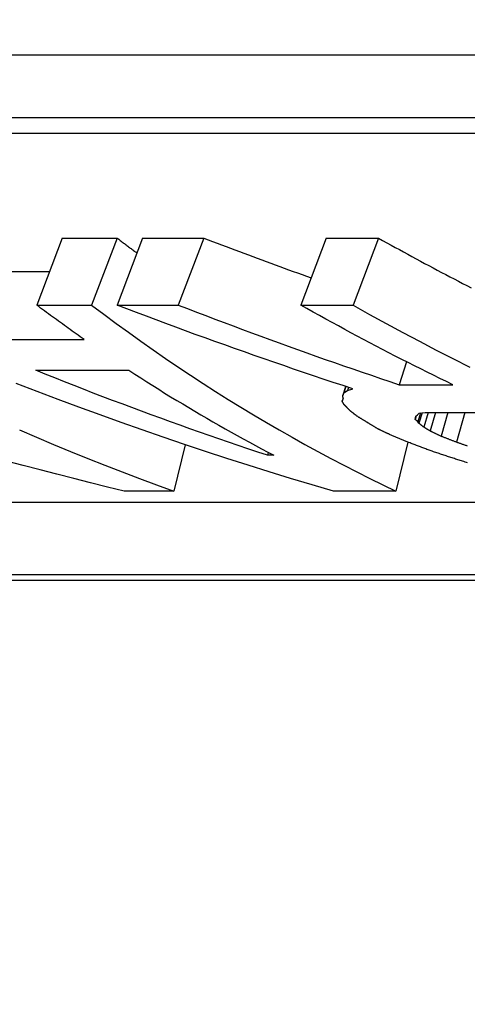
# Model space of a CAD drawing. Header units: millimetres. Extents: x 112 to 395, y 16 to 437.
# Tile 15 of 25: x 178.44 to 181.46, y 376.92 to 383.58. Entities that reach past the tile are written whole.
import ezdxf

# ---------------------------------------------------------------- set-up
doc = ezdxf.new("R2010")
doc.units = ezdxf.units.MM
doc.layers.add('Detail', color=2, linetype='Continuous')

msp = doc.modelspace()

# ---------------------------------------------------------------- linework, layer by layer
at = {"layer": 'Detail'}
for p, q in [((169.9747, 383.3415), (182.3648, 383.3415)), ((182.1531, 382.9135), (169.763, 382.9135)), ((170.0149, 382.8112), (182.19, 382.8112)), ((178.7276, 382.1022), (178.5557, 381.6484)), ((178.7276, 382.1022), (179.0983, 382.1022)), ((179.0983, 382.1022), (178.9264, 381.6484)), ((179.2705, 382.1022), (179.0986, 381.6484)), ((179.2705, 382.1022), (179.6842, 382.1022)), ((179.6842, 382.1022), (179.5123, 381.6484)), ((180.5113, 382.1022), (180.3394, 381.6484)), ((180.5113, 382.1022), (180.8646, 382.1022)), ((180.8646, 382.1022), (180.6927, 381.6484)), ((178.2125, 381.8748), (178.6415, 381.8748)), ((178.5557, 381.6484), (178.9264, 381.6484)), ((179.0986, 381.6484), (179.5123, 381.6484)), ((180.3394, 381.6484), (180.6927, 381.6484)), ((178.0493, 381.4163), (178.8767, 381.4163)), ((178.5492, 381.2079), (179.1782, 381.2079)), ((181.0548, 381.265), (181.0047, 381.1105)), ((180.6423, 381.0988), (180.623, 381.0376)), ((180.6445, 381.0981), (180.6305, 381.0545)), ((180.6305, 381.0545), (180.6559, 381.0711)), ((180.6626, 381.0922), (180.6559, 381.0711)), ((180.6559, 381.0711), (180.6924, 381.0824)), ((181.0047, 381.1105), (181.3665, 381.1105)), ((180.6257, 381.0206), (180.619, 380.9991)), ((180.619, 380.9991), (180.6265, 381.0157)), ((180.623, 381.0376), (180.6305, 381.0545)), ((181.1203, 380.8993), (181.1132, 380.8757)), ((181.1132, 380.8757), (181.1153, 380.8863)), ((181.1153, 380.8863), (181.1177, 380.8969)), ((181.1177, 380.8969), (181.1288, 380.9074)), ((181.1288, 380.9074), (181.1397, 380.9181)), ((181.1489, 380.9193), (181.1312, 380.86)), ((181.1591, 380.9207), (181.1379, 380.8495)), ((181.1397, 380.9181), (181.1792, 380.9235)), ((181.2003, 380.9235), (181.1709, 380.8235)), ((181.1792, 380.9235), (181.7652, 380.9235)), ((181.2496, 380.9235), (181.2131, 380.7978)), ((181.3336, 380.9235), (181.2873, 380.7621)), ((181.4478, 380.9235), (181.3909, 380.7219)), ((181.138, 380.8495), (181.1312, 380.86)), ((179.5589, 380.7048), (179.4828, 380.3903)), ((181.0626, 380.7222), (180.9822, 380.3903)), ((180.1201, 380.6532), (180.1147, 380.6334)), ((180.1578, 380.6334), (180.1147, 380.6334)), ((179.4828, 380.3903), (179.1467, 380.3903)), ((180.9822, 380.3903), (180.5601, 380.3903)), ((176.5435, 380.3166), (186.9466, 380.3166)), ((188.6415, 379.8256), (176.4663, 379.8256)), ((176.5153, 379.7887), (188.9054, 379.7887))]:
    msp.add_line(p, q, dxfattribs=at)
at = {"layer": 'Detail', "flags": 128}
for points in [[(179.0983, 382.1022), (179.1038, 382.098), (179.1094, 382.0937), (179.115, 382.0895), (179.1205, 382.0852), (179.1261, 382.081), (179.1317, 382.0767), (179.1373, 382.0725), (179.1428, 382.0683), (179.1484, 382.0641), (179.154, 382.0599), (179.1596, 382.0556), (179.1652, 382.0514), (179.1707, 382.0472), (179.1763, 382.043), (179.1819, 382.0388), (179.1875, 382.0346), (179.1931, 382.0304), (179.1987, 382.0263), (179.2043, 382.0221), (179.2099, 382.0179), (179.2155, 382.0137), (179.2211, 382.0095), (179.2267, 382.0054), (179.2323, 382.0012)], [(179.6842, 382.1022), (179.7143, 382.0907), (179.7444, 382.0791), (179.7745, 382.0676), (179.8046, 382.0562), (179.8348, 382.0447), (179.8649, 382.0333), (179.8951, 382.0219), (179.9252, 382.0106), (179.9554, 381.9993), (179.9856, 381.988), (180.0158, 381.9767), (180.046, 381.9655), (180.0762, 381.9543), (180.1064, 381.9431), (180.1367, 381.932), (180.1669, 381.9208), (180.1972, 381.9098), (180.2274, 381.8987), (180.2577, 381.8877), (180.288, 381.8767), (180.3183, 381.8657), (180.3486, 381.8547), (180.3789, 381.8438), (180.4093, 381.8329)], [(180.8646, 382.1022), (180.8928, 382.0864), (180.9211, 382.0705), (180.9494, 382.0548), (180.9777, 382.0391), (181.006, 382.0235), (181.0344, 382.0079), (181.0627, 381.9924), (181.0911, 381.9769), (181.1195, 381.9615), (181.1479, 381.9461), (181.1764, 381.9308), (181.2048, 381.9155), (181.2333, 381.9003), (181.2618, 381.8852), (181.2904, 381.8701), (181.3189, 381.8551), (181.3475, 381.8401), (181.376, 381.8251), (181.4046, 381.8103), (181.4333, 381.7955), (181.4619, 381.7807), (181.4906, 381.766)], [(178.8767, 381.4163), (178.8632, 381.4257), (178.8498, 381.4352), (178.8363, 381.4446), (178.8229, 381.4541), (178.8095, 381.4636), (178.796, 381.4732), (178.7826, 381.4827), (178.7692, 381.4923), (178.7558, 381.5019), (178.7424, 381.5115), (178.729, 381.5212), (178.7157, 381.5308), (178.7023, 381.5405), (178.6889, 381.5502), (178.6756, 381.5599), (178.6622, 381.5697), (178.6489, 381.5794), (178.6356, 381.5892), (178.6222, 381.599), (178.6089, 381.6089), (178.5956, 381.6187), (178.5823, 381.6286), (178.569, 381.6385), (178.5557, 381.6484)], [(178.9264, 381.6484), (179.0089, 381.5863), (179.0916, 381.5251), (179.1747, 381.4646), (179.2581, 381.4051), (179.3418, 381.3463), (179.4258, 381.2884), (179.5101, 381.2313), (179.5946, 381.175), (179.6794, 381.1196), (179.7645, 381.0651), (179.8499, 381.0113), (179.9355, 380.9584), (180.0214, 380.9064), (180.1076, 380.8552), (180.194, 380.8049), (180.2806, 380.7554), (180.3675, 380.7067), (180.4546, 380.659), (180.542, 380.612), (180.6296, 380.566), (180.7174, 380.5208), (180.8055, 380.4764), (180.8938, 380.433), (180.9822, 380.3903)], [(180.6924, 381.0824), (180.6255, 381.1044), (180.5586, 381.1265), (180.4917, 381.1488), (180.4249, 381.1713), (180.3582, 381.1938), (180.2915, 381.2165), (180.2248, 381.2394), (180.1582, 381.2624), (180.0916, 381.2855), (180.025, 381.3087), (179.9586, 381.3321), (179.8921, 381.3556), (179.8257, 381.3793), (179.7594, 381.4031), (179.6931, 381.427), (179.6268, 381.451), (179.5606, 381.4752), (179.4945, 381.4996), (179.4284, 381.524), (179.3623, 381.5486), (179.2963, 381.5734), (179.2304, 381.5982), (179.1645, 381.6232), (179.0986, 381.6484)], [(179.5123, 381.6484), (179.574, 381.6246), (179.6357, 381.6009), (179.6975, 381.5773), (179.7593, 381.5539), (179.8212, 381.5306), (179.8831, 381.5074), (179.945, 381.4843), (180.007, 381.4613), (180.0691, 381.4385), (180.1311, 381.4158), (180.1933, 381.3932), (180.2554, 381.3707), (180.3176, 381.3483), (180.3799, 381.3261), (180.4422, 381.304), (180.5045, 381.282), (180.5669, 381.2601), (180.6293, 381.2384), (180.6918, 381.2168), (180.7543, 381.1953), (180.8168, 381.1739), (180.8794, 381.1526), (180.942, 381.1315), (181.0047, 381.1105)], [(181.3665, 381.1105), (181.3232, 381.1315), (181.28, 381.1526), (181.2368, 381.1739), (181.1936, 381.1953), (181.1505, 381.2168), (181.1074, 381.2384), (181.0644, 381.2601), (181.0214, 381.282), (180.9784, 381.304), (180.9355, 381.3261), (180.8927, 381.3483), (180.8499, 381.3707), (180.8071, 381.3932), (180.7643, 381.4158), (180.7216, 381.4385), (180.679, 381.4613), (180.6364, 381.4843), (180.5938, 381.5074), (180.5513, 381.5306), (180.5088, 381.5539), (180.4664, 381.5773), (180.424, 381.6009), (180.3817, 381.6246), (180.3394, 381.6484)], [(180.6927, 381.6484), (180.8044, 381.586), (180.9164, 381.5245), (181.0287, 381.4639), (181.1413, 381.404), (181.2542, 381.345), (181.3674, 381.2869), (181.4809, 381.2296)], [(180.1147, 380.6334), (180.0489, 380.6552), (179.9831, 380.6772), (179.9173, 380.6994), (179.8516, 380.7218), (179.786, 380.7444), (179.7204, 380.7671), (179.6549, 380.79), (179.5894, 380.8132), (179.524, 380.8365), (179.4586, 380.86), (179.3933, 380.8836), (179.328, 380.9075), (179.2628, 380.9315), (179.1976, 380.9557), (179.1325, 380.9801), (179.0675, 381.0047), (179.0025, 381.0295), (178.9376, 381.0544), (178.8727, 381.0795), (178.8079, 381.1048), (178.7431, 381.1303), (178.6784, 381.156), (178.6138, 381.1818), (178.5492, 381.2079)], [(179.1782, 381.2079), (179.2184, 381.1818), (179.2586, 381.156), (179.2989, 381.1303), (179.3392, 381.1048), (179.3796, 381.0795), (179.4201, 381.0544), (179.4606, 381.0295), (179.5012, 381.0047), (179.5418, 380.9801), (179.5825, 380.9557), (179.6232, 380.9315), (179.664, 380.9075), (179.7049, 380.8836), (179.7458, 380.86), (179.7867, 380.8365), (179.8278, 380.8132), (179.8688, 380.79), (179.91, 380.7671), (179.9511, 380.7444), (179.9924, 380.7218), (180.0336, 380.6994), (180.075, 380.6772), (180.1164, 380.6552), (180.1578, 380.6334)], [(180.5601, 380.3903), (180.4156, 380.433), (180.2713, 380.4764), (180.1272, 380.5208), (179.9834, 380.566), (179.8398, 380.612), (179.6964, 380.659), (179.5533, 380.7067), (179.4104, 380.7554), (179.2677, 380.8049), (179.1253, 380.8552), (178.9832, 380.9064), (178.8413, 380.9584), (178.6996, 381.0113), (178.5583, 381.0651), (178.4172, 381.1196)], [(180.6265, 381.0157), (180.6263, 381.0166), (180.6262, 381.0175), (180.626, 381.0185), (180.6259, 381.0194), (180.6257, 381.0203), (180.6256, 381.0212), (180.6254, 381.0221), (180.6253, 381.023), (180.6252, 381.0239), (180.625, 381.0248), (180.6249, 381.0257), (180.6247, 381.0267), (180.6246, 381.0276), (180.6244, 381.0285), (180.6243, 381.0294), (180.6241, 381.0303), (180.624, 381.0312), (180.6238, 381.0321), (180.6237, 381.0331), (180.6235, 381.034), (180.6234, 381.0349), (180.6232, 381.0358), (180.6231, 381.0367), (180.623, 381.0376)], [(180.631, 380.9774), (180.6305, 380.9783), (180.63, 380.9792), (180.6295, 380.9801), (180.629, 380.981), (180.6285, 380.9819), (180.628, 380.9828), (180.6275, 380.9837), (180.627, 380.9846), (180.6265, 380.9855), (180.626, 380.9864), (180.6255, 380.9873), (180.625, 380.9882), (180.6245, 380.9891), (180.624, 380.99), (180.6235, 380.991), (180.623, 380.9919), (180.6225, 380.9928), (180.622, 380.9937), (180.6215, 380.9946), (180.621, 380.9955), (180.6205, 380.9964), (180.62, 380.9973), (180.6195, 380.9982), (180.619, 380.9991)], [(180.6524, 380.9557), (180.6515, 380.9566), (180.6507, 380.9575), (180.6498, 380.9584), (180.6489, 380.9593), (180.648, 380.9602), (180.6471, 380.9611), (180.6462, 380.962), (180.6453, 380.9629), (180.6444, 380.9638), (180.6435, 380.9647), (180.6426, 380.9656), (180.6417, 380.9665), (180.6408, 380.9674), (180.64, 380.9683), (180.6391, 380.9692), (180.6382, 380.9702), (180.6373, 380.9711), (180.6364, 380.972), (180.6355, 380.9729), (180.6346, 380.9738), (180.6337, 380.9747), (180.6328, 380.9756), (180.6319, 380.9765), (180.631, 380.9774)], [(180.6731, 380.9343), (180.6722, 380.9352), (180.6714, 380.9361), (180.6705, 380.9369), (180.6696, 380.9378), (180.6688, 380.9387), (180.6679, 380.9396), (180.6671, 380.9405), (180.6662, 380.9414), (180.6653, 380.9423), (180.6645, 380.9432), (180.6636, 380.9441), (180.6628, 380.945), (180.6619, 380.9458), (180.661, 380.9467), (180.6602, 380.9476), (180.6593, 380.9485), (180.6585, 380.9494), (180.6576, 380.9503), (180.6567, 380.9512), (180.6559, 380.9521), (180.655, 380.953), (180.6542, 380.9539), (180.6533, 380.9548), (180.6524, 380.9557)], [(180.7213, 380.8969), (180.7193, 380.8985), (180.7173, 380.9), (180.7153, 380.9016), (180.7133, 380.9031), (180.7113, 380.9047), (180.7093, 380.9062), (180.7073, 380.9078), (180.7052, 380.9093), (180.7032, 380.9109), (180.7012, 380.9124), (180.6992, 380.914), (180.6972, 380.9155), (180.6952, 380.9171), (180.6932, 380.9187), (180.6912, 380.9202), (180.6892, 380.9218), (180.6871, 380.9233), (180.6851, 380.9249), (180.6831, 380.9265), (180.6811, 380.928), (180.6791, 380.9296), (180.6771, 380.9311), (180.6751, 380.9327), (180.6731, 380.9343)], [(180.7903, 380.8547), (180.7874, 380.8564), (180.7845, 380.8582), (180.7817, 380.8599), (180.7788, 380.8617), (180.7759, 380.8634), (180.773, 380.8652), (180.7702, 380.8669), (180.7673, 380.8687), (180.7644, 380.8704), (180.7615, 380.8722), (180.7587, 380.874), (180.7558, 380.8757), (180.7529, 380.8775), (180.75, 380.8792), (180.7472, 380.881), (180.7443, 380.8828), (180.7414, 380.8845), (180.7386, 380.8863), (180.7357, 380.8881), (180.7328, 380.8898), (180.73, 380.8916), (180.7271, 380.8934), (180.7242, 380.8951), (180.7213, 380.8969)], [(181.1312, 380.86), (181.1305, 380.8607), (181.1297, 380.8613), (181.129, 380.862), (181.1282, 380.8626), (181.1275, 380.8633), (181.1267, 380.8639), (181.1259, 380.8646), (181.1252, 380.8652), (181.1244, 380.8659), (181.1237, 380.8665), (181.1229, 380.8672), (181.1222, 380.8679), (181.1214, 380.8685), (181.1207, 380.8692), (181.1199, 380.8698), (181.1192, 380.8705), (181.1184, 380.8711), (181.1177, 380.8718), (181.1169, 380.8724), (181.1162, 380.8731), (181.1154, 380.8737), (181.1147, 380.8744), (181.1139, 380.8751), (181.1132, 380.8757)], [(178.4393, 380.8049), (178.5543, 380.7554), (178.6695, 380.7068), (178.785, 380.659), (178.9008, 380.612), (179.0167, 380.566), (179.1329, 380.5208), (179.2493, 380.4764), (179.3659, 380.433), (179.4828, 380.3903)], [(180.8586, 380.8132), (180.8558, 380.8149), (180.8529, 380.8166), (180.8501, 380.8183), (180.8472, 380.82), (180.8444, 380.8218), (180.8415, 380.8235), (180.8387, 380.8252), (180.8358, 380.8269), (180.833, 380.8287), (180.8301, 380.8304), (180.8273, 380.8321), (180.8244, 380.8338), (180.8216, 380.8356), (180.8187, 380.8373), (180.8159, 380.839), (180.813, 380.8408), (180.8102, 380.8425), (180.8074, 380.8442), (180.8045, 380.846), (180.8017, 380.8477), (180.7988, 380.8494), (180.796, 380.8512), (180.7931, 380.8529), (180.7903, 380.8547)], [(180.9331, 380.7773), (180.93, 380.7788), (180.9269, 380.7802), (180.9238, 380.7817), (180.9206, 380.7832), (180.9175, 380.7847), (180.9144, 380.7862), (180.9113, 380.7877), (180.9082, 380.7892), (180.9051, 380.7907), (180.902, 380.7922), (180.8989, 380.7937), (180.8958, 380.7952), (180.8927, 380.7967), (180.8896, 380.7982), (180.8865, 380.7997), (180.8834, 380.8012), (180.8803, 380.8026), (180.8772, 380.8042), (180.8741, 380.8057), (180.871, 380.8072), (180.8679, 380.8087), (180.8648, 380.8102), (180.8617, 380.8117), (180.8586, 380.8132)], [(181.1709, 380.8235), (181.1695, 380.8246), (181.1682, 380.8257), (181.1668, 380.8268), (181.1654, 380.8279), (181.164, 380.8289), (181.1627, 380.83), (181.1613, 380.8311), (181.1599, 380.8322), (181.1585, 380.8333), (181.1572, 380.8343), (181.1558, 380.8354), (181.1544, 380.8365), (181.153, 380.8376), (181.1517, 380.8387), (181.1503, 380.8397), (181.1489, 380.8408), (181.1476, 380.8419), (181.1462, 380.843), (181.1448, 380.8441), (181.1434, 380.8452), (181.1421, 380.8463), (181.1407, 380.8473), (181.1393, 380.8484), (181.138, 380.8495)], [(181.2131, 380.7978), (181.2113, 380.7989), (181.2096, 380.7999), (181.2078, 380.801), (181.2061, 380.8021), (181.2043, 380.8031), (181.2025, 380.8042), (181.2008, 380.8053), (181.199, 380.8063), (181.1973, 380.8074), (181.1955, 380.8085), (181.1937, 380.8096), (181.192, 380.8106), (181.1902, 380.8117), (181.1885, 380.8128), (181.1867, 380.8139), (181.185, 380.8149), (181.1832, 380.816), (181.1814, 380.8171), (181.1797, 380.8182), (181.1779, 380.8192), (181.1762, 380.8203), (181.1744, 380.8214), (181.1727, 380.8225), (181.1709, 380.8235)], [(181.0633, 380.7219), (181.0579, 380.7242), (181.0525, 380.7265), (181.047, 380.7288), (181.0416, 380.731), (181.0362, 380.7333), (181.0307, 380.7356), (181.0253, 380.7379), (181.0199, 380.7402), (181.0144, 380.7425), (181.009, 380.7448), (181.0036, 380.7471), (180.9982, 380.7494), (180.9927, 380.7517), (180.9873, 380.7541), (180.9819, 380.7564), (180.9765, 380.7587), (180.971, 380.761), (180.9656, 380.7633), (180.9602, 380.7656), (180.9548, 380.768), (180.9493, 380.7703), (180.9439, 380.7726), (180.9385, 380.7749), (180.9331, 380.7773)], [(181.2873, 380.7621), (181.2842, 380.7636), (181.2811, 380.765), (181.278, 380.7665), (181.2749, 380.768), (181.2718, 380.7695), (181.2687, 380.771), (181.2656, 380.7724), (181.2625, 380.7739), (181.2594, 380.7754), (181.2563, 380.7769), (181.2533, 380.7784), (181.2502, 380.7799), (181.2471, 380.7814), (181.244, 380.7829), (181.2409, 380.7843), (181.2378, 380.7858), (181.2347, 380.7873), (181.2316, 380.7888), (181.2285, 380.7903), (181.2254, 380.7918), (181.2224, 380.7933), (181.2193, 380.7948), (181.2162, 380.7963), (181.2131, 380.7978)], [(181.3909, 380.7219), (181.3866, 380.7236), (181.3822, 380.7252), (181.3779, 380.7269), (181.3736, 380.7285), (181.3693, 380.7302), (181.365, 380.7319), (181.3606, 380.7336), (181.3563, 380.7352), (181.352, 380.7369), (181.3477, 380.7386), (181.3434, 380.7402), (181.3391, 380.7419), (181.3347, 380.7436), (181.3304, 380.7453), (181.3261, 380.7469), (181.3218, 380.7486), (181.3175, 380.7503), (181.3132, 380.752), (181.3088, 380.7537), (181.3045, 380.7553), (181.3002, 380.757), (181.2959, 380.7587), (181.2916, 380.7604), (181.2873, 380.7621)], [(181.2355, 380.6576), (181.2284, 380.6603), (181.2212, 380.6629), (181.214, 380.6656), (181.2068, 380.6682), (181.1996, 380.6709), (181.1924, 380.6735), (181.1853, 380.6762), (181.1781, 380.6789), (181.1709, 380.6815), (181.1637, 380.6842), (181.1566, 380.6869), (181.1494, 380.6896), (181.1422, 380.6922), (181.135, 380.6949), (181.1279, 380.6976), (181.1207, 380.7003), (181.1135, 380.703), (181.1063, 380.7057), (181.0992, 380.7084), (181.092, 380.7111), (181.0848, 380.7138), (181.0777, 380.7165), (181.0705, 380.7192), (181.0633, 380.7219)], [(181.4658, 380.6953), (181.4611, 380.6969), (181.4564, 380.6986), (181.4517, 380.7003), (181.4471, 380.7019), (181.4424, 380.7036), (181.4377, 380.7052), (181.433, 380.7069), (181.4283, 380.7086), (181.4236, 380.7102), (181.419, 380.7119), (181.4143, 380.7136), (181.4096, 380.7152), (181.4049, 380.7169), (181.4002, 380.7185), (181.3956, 380.7202), (181.3909, 380.7219)], [(181.4247, 380.5951), (181.4168, 380.5976), (181.4089, 380.6002), (181.401, 380.6028), (181.3931, 380.6054), (181.3852, 380.608), (181.3774, 380.6106), (181.3695, 380.6131), (181.3616, 380.6157), (181.3537, 380.6183), (181.3458, 380.6209), (181.3379, 380.6235), (181.3301, 380.6261), (181.3222, 380.6288), (181.3143, 380.6314), (181.3064, 380.634), (181.2985, 380.6366), (181.2907, 380.6392), (181.2828, 380.6418), (181.2749, 380.6445), (181.267, 380.6471), (181.2592, 380.6497), (181.2513, 380.6523), (181.2434, 380.655), (181.2355, 380.6576)], [(179.1467, 380.3903), (179.0329, 380.4184), (178.9191, 380.4469), (178.8054, 380.4757), (178.6919, 380.5049), (178.5784, 380.5345), (178.465, 380.5644), (178.3517, 380.5947)], [(181.4671, 380.5832), (181.4586, 380.5856), (181.4501, 380.5879), (181.4417, 380.5903), (181.4332, 380.5927), (181.4247, 380.5951)]]:
    msp.add_lwpolyline(points, dxfattribs=at)
at = {"layer": 'Detail'}
msp.add_ellipse((198.5508, 403.8865), major_axis=(0, 24.75), ratio=0.819152, start_param=5.206701, end_param=10.240675, dxfattribs=at)

doc.saveas('drawing.dxf')
